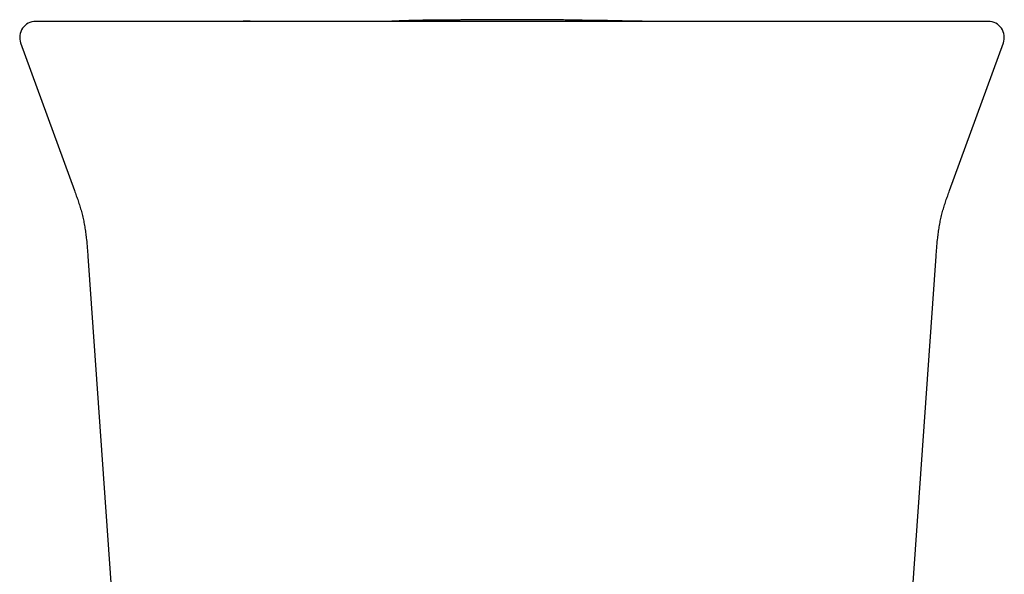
# Model space of a CAD drawing. Header units: millimetres. Extents: x 8 to 865, y 12 to 845.
# Tile 12 of 23: x 471 to 520, y 426 to 454. Entities that reach past the tile are written whole.
import ezdxf

# ---------------------------------------------------------------- set-up
doc = ezdxf.new("R2010")
doc.units = ezdxf.units.MM

msp = doc.modelspace()

# ---------------------------------------------------------------- linework, layer by layer
at = {"color": 7, "linetype": 'Continuous', "lineweight": 30}
for p, q in [((512.684, 453.77), (512.681, 453.77)), ((470.64, 452.696), (473.343, 445.269)), ((517.284, 445.269), (519.987, 452.696)), ((474.015, 441.969), (476.135, 411.649)), ((514.492, 411.649), (516.612, 441.969))]:
    msp.add_line(p, q, dxfattribs=at)
for centre, start, end in [((471.392, 452.969), 90, 200.0223), ((519.235, 452.969), 339.9791, 90)]:
    msp.add_arc(centre, 0.8, start, end, dxfattribs=at)
for points, knots in [([(472.388, 453.769), (472.33, 453.769), (472.214, 453.769), (472.06, 453.769), (471.922, 453.769), (471.799, 453.769), (471.693, 453.769), (471.602, 453.769), (471.53, 453.769), (471.474, 453.769), (471.433, 453.769), (471.406, 453.769), (471.392, 453.769), (471.393, 453.769), (471.394, 453.769)], [0, 0, 0, 0, 0.08971, 0.179353, 0.268945, 0.358501, 0.448033, 0.537559, 0.62709, 0.70918, 0.791298, 0.873457, 0.955667, 1, 1, 1, 1]), ([(481.316, 453.769), (481.19, 453.769), (480.939, 453.769), (480.565, 453.769), (480.194, 453.769), (479.826, 453.769), (479.464, 453.769), (479.11, 453.769), (478.762, 453.769), (478.42, 453.769), (478.081, 453.769), (477.746, 453.769), (477.415, 453.769), (477.092, 453.769), (476.775, 453.769), (476.468, 453.769), (476.17, 453.769), (475.883, 453.769), (475.605, 453.769), (475.335, 453.769), (475.074, 453.769), (474.821, 453.769), (474.579, 453.769), (474.347, 453.769), (474.129, 453.769), (473.924, 453.769), (473.731, 453.769), (473.55, 453.769), (473.379, 453.769), (473.219, 453.769), (473.07, 453.769), (472.934, 453.769), (472.81, 453.769), (472.699, 453.769), (472.602, 453.769), (472.517, 453.769), (472.445, 453.769), (472.407, 453.769), (472.388, 453.769)], [0, 0, 0, 0, 0.02816, 0.056259, 0.084332, 0.112412, 0.140499, 0.167999, 0.195436, 0.222846, 0.25026, 0.278291, 0.306222, 0.334091, 0.361934, 0.389951, 0.417529, 0.445032, 0.472497, 0.49996, 0.527896, 0.55585, 0.583863, 0.611974, 0.639974, 0.667308, 0.694683, 0.722137, 0.749702, 0.777594, 0.805498, 0.833447, 0.861477, 0.889579, 0.917151, 0.944724, 0.972329, 1, 1, 1, 1]), ([(475.394, 453.769), (475.225, 453.77), (474.824, 453.77), (474.264, 453.77), (473.873, 453.77), (473.716, 453.77)], [0, 0, 0, 0, 0.304173, 0.720366, 1, 1, 1, 1]), ([(509.311, 453.769), (508.895, 453.769), (508.063, 453.769), (506.813, 453.769), (505.563, 453.769), (504.311, 453.769), (503.058, 453.769), (501.804, 453.769), (500.583, 453.769), (499.397, 453.769), (498.244, 453.769), (497.09, 453.769), (495.936, 453.769), (494.781, 453.769), (493.627, 453.769), (492.473, 453.769), (491.32, 453.769), (490.168, 453.769), (489.018, 453.769), (487.868, 453.769), (486.741, 453.769), (485.637, 453.769), (484.555, 453.769), (483.474, 453.769), (482.394, 453.769), (481.676, 453.769), (481.316, 453.769)], [0, 0, 0, 0, 0.0448547, 0.0896765, 0.1344726, 0.1792502, 0.2240166, 0.2687792, 0.313545, 0.3545897, 0.3956488, 0.4367281, 0.4778331, 0.5189607, 0.5600653, 0.6011442, 0.6422031, 0.6832475, 0.7242831, 0.7653154, 0.8063501, 0.8450472, 0.883756, 0.9224813, 0.9612277, 1, 1, 1, 1]), ([(483.993, 453.772), (483.917, 453.772), (483.768, 453.773), (483.552, 453.774), (483.348, 453.775), (483.157, 453.776), (482.98, 453.777), (482.816, 453.777), (482.665, 453.778), (482.527, 453.778), (482.404, 453.779), (482.296, 453.779), (482.203, 453.779), (482.119, 453.779), (482.046, 453.78), (481.985, 453.78), (481.936, 453.78), (481.898, 453.78), (481.869, 453.78), (481.847, 453.78), (481.832, 453.78), (481.823, 453.78), (481.817, 453.78), (481.814, 453.78), (481.812, 453.78), (481.811, 453.78), (481.811, 453.78), (481.811, 453.78)], [0, 0, 0, 0, 0.105972, 0.205947, 0.299925, 0.38791, 0.469901, 0.544598, 0.61352, 0.67667, 0.734053, 0.781219, 0.823631, 0.861296, 0.894227, 0.922443, 0.942375, 0.959081, 0.972608, 0.980723, 0.987176, 0.99212, 0.994127, 0.995914, 0.997584, 0.999266, 1, 1, 1, 1]), ([(490.658, 453.776), (490.658, 453.776), (490.659, 453.776), (490.657, 453.776), (490.654, 453.776), (490.649, 453.776), (490.643, 453.776), (490.635, 453.776), (490.624, 453.776), (490.613, 453.776), (490.599, 453.776), (490.584, 453.776), (490.567, 453.776), (490.549, 453.776), (490.529, 453.776), (490.507, 453.776), (490.483, 453.775), (490.457, 453.775), (490.429, 453.775), (490.399, 453.775), (490.37, 453.775), (490.343, 453.775), (490.317, 453.775), (490.29, 453.774), (490.263, 453.774), (490.234, 453.774), (490.204, 453.774), (490.172, 453.774), (490.137, 453.774), (490.097, 453.774), (490.052, 453.773), (490.004, 453.773), (489.954, 453.773), (489.9, 453.773), (489.842, 453.773), (489.781, 453.773), (489.717, 453.773), (489.65, 453.772), (489.58, 453.772), (489.513, 453.772), (489.449, 453.772), (489.388, 453.772), (489.325, 453.772), (489.261, 453.772), (489.196, 453.772), (489.116, 453.772), (489.017, 453.771), (488.895, 453.771), (488.765, 453.771), (488.626, 453.771), (488.478, 453.771), (488.32, 453.771), (488.154, 453.771), (487.977, 453.771), (487.791, 453.771), (487.596, 453.77), (487.391, 453.77), (487.202, 453.77), (487.031, 453.77), (486.882, 453.77), (486.723, 453.77), (486.554, 453.77), (486.376, 453.77), (486.18, 453.77), (485.964, 453.77), (485.727, 453.77), (485.478, 453.77), (485.216, 453.77), (484.942, 453.77), (484.655, 453.77), (484.356, 453.77), (484.045, 453.77), (483.722, 453.77), (483.386, 453.77), (483.037, 453.77), (482.752, 453.77), (482.581, 453.769), (482.533, 453.769)], [0, 0, 0, 0, 0.005173, 0.020045, 0.035254, 0.0508, 0.066521, 0.083669, 0.100345, 0.116551, 0.132287, 0.147553, 0.162349, 0.176676, 0.190534, 0.204549, 0.218051, 0.23104, 0.243518, 0.255484, 0.26694, 0.275198, 0.28317, 0.290857, 0.298259, 0.305378, 0.312213, 0.318819, 0.325637, 0.334651, 0.344159, 0.354159, 0.364652, 0.375639, 0.38783, 0.400576, 0.413877, 0.427733, 0.442143, 0.457108, 0.469255, 0.481745, 0.494577, 0.507752, 0.521268, 0.534861, 0.555388, 0.575584, 0.595458, 0.615018, 0.634272, 0.653229, 0.671898, 0.690515, 0.708858, 0.726938, 0.744767, 0.762355, 0.773748, 0.785059, 0.796348, 0.807637, 0.818939, 0.830268, 0.843191, 0.856186, 0.869274, 0.882472, 0.895799, 0.909274, 0.922914, 0.936736, 0.950756, 0.964989, 0.979452, 0.994157, 1, 1, 1, 1]), ([(501.201, 453.784), (501.187, 453.784), (501.14, 453.786), (501.058, 453.789), (500.923, 453.794), (500.748, 453.799), (500.531, 453.805), (500.348, 453.809), (500.205, 453.811), (500.107, 453.813), (500.017, 453.814), (499.936, 453.815), (499.865, 453.816), (499.802, 453.817), (499.747, 453.817), (499.691, 453.818), (499.637, 453.818), (499.576, 453.819), (499.52, 453.819), (499.466, 453.82), (499.419, 453.82), (499.377, 453.82), (499.342, 453.821), (499.308, 453.821), (499.275, 453.821), (499.245, 453.822), (499.216, 453.822), (499.19, 453.823), (499.166, 453.823), (499.145, 453.823), (499.123, 453.824), (499.104, 453.824), (499.087, 453.825), (499.068, 453.825), (499.048, 453.825), (499.029, 453.826), (499.013, 453.826), (498.995, 453.827), (498.966, 453.827), (498.927, 453.828), (498.873, 453.829), (498.808, 453.831), (498.733, 453.832), (498.646, 453.834), (498.548, 453.836), (498.44, 453.838), (498.321, 453.84), (498.191, 453.842), (498.05, 453.845), (497.904, 453.847), (497.722, 453.849), (497.505, 453.852), (497.25, 453.854), (496.987, 453.857), (496.716, 453.859), (496.453, 453.86), (496.2, 453.861), (495.956, 453.862), (495.707, 453.862), (495.453, 453.863), (495.193, 453.862), (494.933, 453.862), (494.679, 453.861), (494.437, 453.86), (494.208, 453.859), (493.992, 453.857), (493.79, 453.856), (493.604, 453.854), (493.434, 453.853), (493.28, 453.852), (493.138, 453.85), (493.007, 453.849), (492.889, 453.848), (492.784, 453.847), (492.69, 453.846), (492.608, 453.845), (492.531, 453.844), (492.448, 453.843), (492.364, 453.843), (492.3, 453.842), (492.255, 453.842), (492.226, 453.842), (492.199, 453.841), (492.172, 453.841), (492.146, 453.841), (492.117, 453.841), (492.078, 453.84), (492.031, 453.84), (491.982, 453.839), (491.93, 453.839), (491.878, 453.839), (491.824, 453.838), (491.768, 453.838), (491.714, 453.837), (491.659, 453.837), (491.607, 453.837), (491.553, 453.836), (491.496, 453.836), (491.436, 453.835), (491.373, 453.835), (491.308, 453.834), (491.241, 453.834), (491.172, 453.833), (491.1, 453.833), (491.025, 453.832), (490.949, 453.831), (490.873, 453.83), (490.808, 453.829), (490.757, 453.828), (490.72, 453.828), (490.687, 453.827), (490.651, 453.826), (490.602, 453.826), (490.541, 453.824), (490.459, 453.822), (490.364, 453.82), (490.265, 453.817), (490.173, 453.815), (490.09, 453.812), (490.015, 453.81), (489.948, 453.808), (489.89, 453.806), (489.839, 453.804), (489.78, 453.801), (489.714, 453.799), (489.64, 453.796), (489.558, 453.792), (489.475, 453.789), (489.392, 453.785), (489.313, 453.782), (489.235, 453.779), (489.166, 453.776), (489.109, 453.774), (489.066, 453.773), (489.039, 453.772), (489.028, 453.771), (489.026, 453.771)], [0, 0, 0, 0, 0.002736, 0.009265, 0.016745, 0.031213, 0.046075, 0.061357, 0.068003, 0.074582, 0.080618, 0.086081, 0.090977, 0.095329, 0.099486, 0.1037, 0.110759, 0.118186, 0.126005, 0.134235, 0.142898, 0.150149, 0.157661, 0.164824, 0.17141, 0.177419, 0.182852, 0.18771, 0.191659, 0.195127, 0.198348, 0.201907, 0.205839, 0.210153, 0.216661, 0.2239, 0.231879, 0.240112, 0.248013, 0.257468, 0.266522, 0.275256, 0.283761, 0.292133, 0.300474, 0.308887, 0.317474, 0.326328, 0.335536, 0.345012, 0.354598, 0.370185, 0.386113, 0.402416, 0.419126, 0.436273, 0.450917, 0.465898, 0.481231, 0.496929, 0.513003, 0.529407, 0.545322, 0.560496, 0.574946, 0.588695, 0.601768, 0.614193, 0.625362, 0.636017, 0.646197, 0.655946, 0.665314, 0.674198, 0.682828, 0.691268, 0.699551, 0.710214, 0.720429, 0.730199, 0.733916, 0.737565, 0.741146, 0.744659, 0.748104, 0.751673, 0.755854, 0.760782, 0.766122, 0.771844, 0.777953, 0.784451, 0.791341, 0.798625, 0.805503, 0.812699, 0.819793, 0.826499, 0.832841, 0.838849, 0.844555, 0.85, 0.855229, 0.860292, 0.865247, 0.870152, 0.875053, 0.879419, 0.88229, 0.884684, 0.886643, 0.889023, 0.892279, 0.896413, 0.901427, 0.908565, 0.915328, 0.921657, 0.927564, 0.933065, 0.938089, 0.942763, 0.947168, 0.951671, 0.956396, 0.961401, 0.966739, 0.972449, 0.97722, 0.982256, 0.987302, 0.991591, 0.995131, 0.997837, 0.999725, 1, 1, 1, 1]), ([(507.011, 453.77), (507.005, 453.77), (506.988, 453.77), (506.959, 453.77), (506.923, 453.77), (506.887, 453.77), (506.849, 453.77), (506.811, 453.77), (506.774, 453.77), (506.737, 453.77), (506.699, 453.77), (506.66, 453.77), (506.621, 453.77), (506.581, 453.77), (506.539, 453.77), (506.498, 453.77), (506.455, 453.77), (506.411, 453.77), (506.367, 453.77), (506.323, 453.77), (506.278, 453.771), (506.234, 453.771), (506.19, 453.771), (506.144, 453.771), (506.096, 453.771), (506.044, 453.771), (505.989, 453.771), (505.932, 453.771), (505.875, 453.771), (505.817, 453.771), (505.758, 453.772), (505.699, 453.772), (505.641, 453.772), (505.585, 453.772), (505.527, 453.772), (505.469, 453.772), (505.41, 453.772), (505.35, 453.773), (505.289, 453.773), (505.227, 453.773), (505.165, 453.773), (505.101, 453.773), (505.037, 453.773), (504.974, 453.773), (504.911, 453.773), (504.848, 453.774), (504.785, 453.774), (504.721, 453.774), (504.653, 453.774), (504.581, 453.774), (504.504, 453.774), (504.426, 453.774), (504.348, 453.774), (504.268, 453.774), (504.188, 453.775), (504.104, 453.775), (504.012, 453.775), (503.921, 453.775), (503.831, 453.775), (503.742, 453.775), (503.596, 453.775), (503.397, 453.776), (503.145, 453.776), (502.949, 453.777), (502.807, 453.777), (502.716, 453.777), (502.623, 453.777), (502.536, 453.777), (502.453, 453.777), (502.374, 453.778), (502.299, 453.778), (502.226, 453.778), (502.156, 453.778), (502.089, 453.778), (502.025, 453.779), (501.964, 453.779), (501.906, 453.779), (501.851, 453.779), (501.8, 453.78), (501.752, 453.78), (501.708, 453.78), (501.669, 453.78), (501.636, 453.781), (501.607, 453.781), (501.58, 453.781), (501.558, 453.781), (501.541, 453.782), (501.527, 453.782), (501.512, 453.782), (501.498, 453.782), (501.482, 453.782), (501.465, 453.782), (501.447, 453.782), (501.429, 453.783), (501.41, 453.783), (501.392, 453.783), (501.373, 453.783), (501.355, 453.783), (501.337, 453.783), (501.319, 453.783), (501.301, 453.783), (501.284, 453.783), (501.269, 453.783), (501.251, 453.784), (501.232, 453.784), (501.21, 453.784), (501.183, 453.784), (501.152, 453.784), (501.115, 453.785), (501.074, 453.785), (501.029, 453.785), (500.978, 453.786), (500.926, 453.786), (500.873, 453.786), (500.819, 453.787), (500.763, 453.788), (500.708, 453.788), (500.656, 453.789), (500.598, 453.789), (500.535, 453.79), (500.471, 453.791), (500.407, 453.792), (500.346, 453.793), (500.294, 453.794), (500.254, 453.795), (500.228, 453.796), (500.216, 453.797), (500.217, 453.797), (500.217, 453.797)], [0, 0, 0, 0, 0.011833, 0.03444, 0.056647, 0.078454, 0.099861, 0.120867, 0.139772, 0.158341, 0.176574, 0.19447, 0.212032, 0.229257, 0.246147, 0.262702, 0.278921, 0.294804, 0.310353, 0.325567, 0.339604, 0.353344, 0.366787, 0.379932, 0.39278, 0.407276, 0.421373, 0.435074, 0.448378, 0.461286, 0.473797, 0.485913, 0.496673, 0.5071, 0.517197, 0.526963, 0.536398, 0.545504, 0.554281, 0.56273, 0.570851, 0.578646, 0.586115, 0.59326, 0.5997, 0.605855, 0.611725, 0.617313, 0.622619, 0.628412, 0.633836, 0.638896, 0.643599, 0.647952, 0.651967, 0.655654, 0.659368, 0.662976, 0.666561, 0.670124, 0.673664, 0.684064, 0.694263, 0.70426, 0.708025, 0.711759, 0.715501, 0.719477, 0.723745, 0.728236, 0.733038, 0.73816, 0.743611, 0.749506, 0.755755, 0.762363, 0.769335, 0.776675, 0.784244, 0.792173, 0.800465, 0.809122, 0.816295, 0.823702, 0.831344, 0.839221, 0.844293, 0.849296, 0.854058, 0.858577, 0.862856, 0.867963, 0.872677, 0.877, 0.880931, 0.884471, 0.887621, 0.890382, 0.892711, 0.894671, 0.896266, 0.897503, 0.898236, 0.898783, 0.899462, 0.900458, 0.901808, 0.903498, 0.905529, 0.907902, 0.910617, 0.913675, 0.917076, 0.920212, 0.923592, 0.927197, 0.930845, 0.934493, 0.938143, 0.943887, 0.949647, 0.955429, 0.963362, 0.971364, 0.979452, 0.98764, 0.995944, 1, 1, 1, 1]), ([(507.872, 453.769), (507.869, 453.77), (507.845, 453.77), (507.794, 453.77), (507.718, 453.771), (507.636, 453.771), (507.54, 453.771), (507.431, 453.771), (507.309, 453.771), (507.174, 453.771), (507.026, 453.77), (506.912, 453.77), (506.846, 453.77), (506.837, 453.77)], [0, 0, 0, 0, 0.011729, 0.119445, 0.22502, 0.329107, 0.43359, 0.539082, 0.64609, 0.755096, 0.86656, 0.980909, 1, 1, 1, 1]), ([(518.239, 453.769), (518.22, 453.769), (518.181, 453.769), (518.107, 453.769), (518.02, 453.769), (517.921, 453.769), (517.809, 453.769), (517.686, 453.769), (517.552, 453.769), (517.405, 453.769), (517.246, 453.769), (517.074, 453.769), (516.889, 453.769), (516.692, 453.769), (516.484, 453.769), (516.265, 453.769), (516.036, 453.769), (515.797, 453.769), (515.548, 453.769), (515.288, 453.769), (515.017, 453.769), (514.734, 453.769), (514.441, 453.769), (514.139, 453.769), (513.831, 453.769), (513.519, 453.769), (513.201, 453.769), (512.876, 453.769), (512.542, 453.769), (512.201, 453.769), (511.852, 453.769), (511.498, 453.769), (511.139, 453.769), (510.777, 453.769), (510.414, 453.769), (510.049, 453.769), (509.681, 453.769), (509.434, 453.769), (509.311, 453.769)], [0, 0, 0, 0, 0.02816, 0.05626, 0.084335, 0.11242, 0.140512, 0.168017, 0.195461, 0.222877, 0.250298, 0.278336, 0.306274, 0.334149, 0.361998, 0.390021, 0.417604, 0.44511, 0.472576, 0.50004, 0.527975, 0.555928, 0.583938, 0.612044, 0.640038, 0.667366, 0.694736, 0.722182, 0.74974, 0.777625, 0.805522, 0.833465, 0.861489, 0.889586, 0.917154, 0.944724, 0.972328, 1, 1, 1, 1]), ([(519.233, 453.769), (519.234, 453.769), (519.235, 453.769), (519.222, 453.769), (519.197, 453.769), (519.157, 453.769), (519.104, 453.769), (519.037, 453.769), (518.957, 453.769), (518.865, 453.769), (518.763, 453.769), (518.65, 453.769), (518.526, 453.769), (518.39, 453.769), (518.289, 453.769), (518.239, 453.769)], [0, 0, 0, 0, 0.0379219, 0.120131, 0.2022888, 0.2844066, 0.3664954, 0.4485665, 0.5306311, 0.6127004, 0.6900945, 0.7675121, 0.8449626, 0.9224555, 1, 1, 1, 1]), ([(473.343, 445.27), (473.374, 445.184), (473.436, 445.012), (473.527, 444.752), (473.613, 444.487), (473.692, 444.217), (473.762, 443.943), (473.822, 443.663), (473.873, 443.381), (473.914, 443.096), (473.952, 442.762), (473.985, 442.387), (474.005, 442.106), (474.015, 441.969)], [0, 0, 0, 0, 0.080581, 0.162051, 0.244336, 0.327393, 0.411224, 0.495718, 0.580617, 0.665671, 0.750771, 0.878467, 1, 1, 1, 1]), ([(516.612, 441.969), (516.622, 442.106), (516.641, 442.387), (516.675, 442.762), (516.713, 443.096), (516.754, 443.381), (516.805, 443.663), (516.865, 443.943), (516.935, 444.217), (517.014, 444.487), (517.1, 444.752), (517.191, 445.012), (517.253, 445.184), (517.284, 445.27)], [0, 0, 0, 0, 0.121534, 0.24923, 0.334329, 0.419383, 0.504282, 0.588776, 0.672607, 0.755664, 0.837949, 0.919419, 1, 1, 1, 1])]:
    msp.add_open_spline(points, degree=3, knots=knots, dxfattribs=at)

doc.saveas('drawing.dxf')
